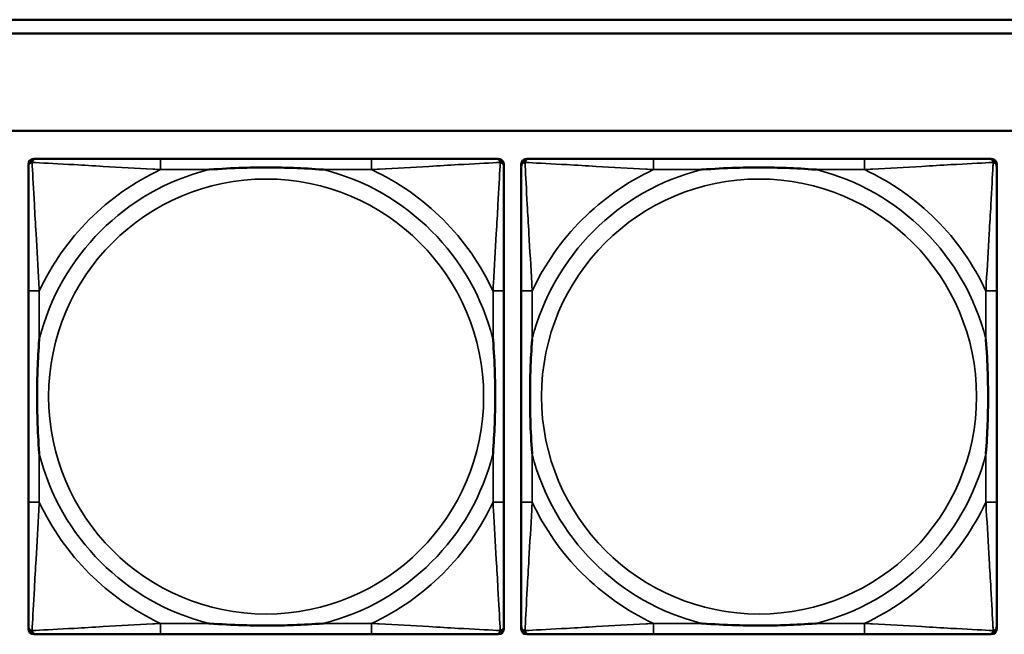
# Model space of a CAD drawing. Header units: inches. Extents: x 1.9 to 64.4, y 1.6 to 69.2.
# Tile 107 of 256: x 26.7 to 28.1, y 58.1 to 59. Entities that reach past the tile are written whole.
import ezdxf

# ---------------------------------------------------------------- set-up
doc = ezdxf.new("R2010")
doc.units = ezdxf.units.IN
doc.header["$MEASUREMENT"] = 0
doc.layers.add('Visible (ANSI)', color=7, linetype='Continuous', lineweight=50)
doc.layers.add('Visible Narrow (ANSI)', color=7, linetype='Continuous', lineweight=35)

msp = doc.modelspace()

# ---------------------------------------------------------------- linework, layer by layer
at = {"layer": 'Visible (ANSI)'}
for p, q in [((22.395, 58.9763), (32.6275, 58.9763)), ((32.6275, 58.9563), (22.395, 58.9563)), ((22.395, 58.8163), (45.17, 58.8163)), ((26.7151, 58.776), (26.719, 58.776)), ((27.2017, 58.776), (26.8977, 58.776)), ((27.3804, 58.776), (27.3843, 58.776)), ((27.4251, 58.776), (27.429, 58.776)), ((27.9117, 58.776), (27.6077, 58.776)), ((28.0904, 58.776), (28.0943, 58.776)), ((26.7072, 58.0989), (26.7072, 58.7681)), ((27.3922, 58.7681), (27.3922, 58.7642)), ((27.4172, 58.0989), (27.4172, 58.7681)), ((28.1022, 58.7681), (28.1022, 58.7642)), ((26.7072, 58.5855), (26.7072, 58.2815)), ((27.3922, 58.2815), (27.3922, 58.5855)), ((27.4172, 58.5855), (27.4172, 58.2815)), ((28.1022, 58.2815), (28.1022, 58.5855)), ((27.3922, 58.1028), (27.3922, 58.0989)), ((28.1022, 58.1028), (28.1022, 58.0989)), ((27.3843, 58.091), (26.7151, 58.091)), ((26.8977, 58.091), (27.2017, 58.091)), ((28.0943, 58.091), (27.4251, 58.091)), ((27.6077, 58.091), (27.9117, 58.091))]:
    msp.add_line(p, q, dxfattribs=at)
for centre, radius, start, end in [((26.7151, 58.7681), 0.00787, 90, 180), ((26.719, 58.7642), 0.0118, 90, 180), ((27.3804, 58.7642), 0.0118, 0, 90), ((27.3843, 58.7681), 0.00787, 0, 90), ((27.4251, 58.7681), 0.00787, 90, 180), ((27.429, 58.7642), 0.0118, 90, 180), ((28.0904, 58.7642), 0.0118, 0, 90), ((28.0943, 58.7681), 0.00787, 0, 90), ((26.719, 58.1028), 0.0118, 180, 270), ((26.7151, 58.0989), 0.00787, 180, 270), ((27.3804, 58.1028), 0.0118, 270, 360), ((27.3843, 58.0989), 0.00787, 270, 0), ((27.429, 58.1028), 0.0118, 180, 270), ((27.4251, 58.0989), 0.00787, 180, 270), ((28.0904, 58.1028), 0.0118, 270, 360), ((28.0943, 58.0989), 0.00787, 270, 0)]:
    msp.add_arc(centre, radius, start, end, dxfattribs=at)
for points, knots in [([(26.8977, 58.776), (26.8942, 58.776), (26.8906, 58.776), (26.887, 58.776), (26.8538, 58.776), (26.8201, 58.776), (26.7892, 58.776), (26.7623, 58.776), (26.7367, 58.776), (26.7233, 58.776), (26.7217, 58.776), (26.7202, 58.776), (26.719, 58.776)], [0, 0, 0, 0, 0.0272471, 0.0272471, 0.0272471, 0.2790553, 0.2790553, 0.2790553, 0.4988354, 0.4988354, 0.4988354, 0.5252205, 0.5252205, 0.5252205, 0.5252205]), ([(27.3804, 58.776), (27.3655, 58.776), (27.3239, 58.776), (27.2833, 58.776), (27.2567, 58.776), (27.2289, 58.776), (27.2017, 58.776)], [-0.5252205, -0.5252205, -0.5252205, -0.5252205, -0.20743, -0.20743, -0.20743, 0, 0, 0, 0]), ([(27.6077, 58.776), (27.6042, 58.776), (27.6006, 58.776), (27.597, 58.776), (27.5638, 58.776), (27.5301, 58.776), (27.4992, 58.776), (27.4723, 58.776), (27.4467, 58.776), (27.4333, 58.776), (27.4317, 58.776), (27.4302, 58.776), (27.429, 58.776)], [0, 0, 0, 0, 0.0272471, 0.0272471, 0.0272471, 0.2790553, 0.2790553, 0.2790553, 0.4988354, 0.4988354, 0.4988354, 0.5252205, 0.5252205, 0.5252205, 0.5252205]), ([(28.0904, 58.776), (28.0755, 58.776), (28.0339, 58.776), (27.9933, 58.776), (27.9667, 58.776), (27.9389, 58.776), (27.9117, 58.776)], [-0.5252205, -0.5252205, -0.5252205, -0.5252205, -0.20743, -0.20743, -0.20743, 0, 0, 0, 0]), ([(26.7072, 58.7642), (26.7072, 58.7493), (26.7072, 58.7077), (26.7072, 58.6671), (26.7072, 58.6405), (26.7072, 58.6127), (26.7072, 58.5855)], [-0.5252205, -0.5252205, -0.5252205, -0.5252205, -0.20743, -0.20743, -0.20743, 0, 0, 0, 0]), ([(26.967, 58.7603), (26.9674, 58.7603), (26.9678, 58.7603), (26.9843, 58.7616), (27.0004, 58.7624), (27.0234, 58.7631), (27.0301, 58.7633), (27.0392, 58.7634), (27.0417, 58.7634), (27.0458, 58.7634), (27.0474, 58.7634), (27.0505, 58.7634), (27.052, 58.7634), (27.0556, 58.7634), (27.0577, 58.7634), (27.0638, 58.7634), (27.068, 58.7633), (27.0777, 58.7631), (27.0833, 58.7629), (27.1031, 58.7622), (27.1171, 58.7614), (27.1316, 58.7603), (27.132, 58.7603), (27.1325, 58.7603)], [-0.416114, -0.416114, -0.416114, -0.416114, -0.4127691, -0.4127691, -0.2896446, -0.2896446, -0.2388934, -0.2388934, -0.2201881, -0.2201881, -0.2080204, -0.2080204, -0.196499, -0.196499, -0.1809939, -0.1809939, -0.149741, -0.149741, -0.1073162, -0.1073162, 0, 0, 0.0033356, 0.0033356, 0.0033356, 0.0033356]), ([(27.3922, 58.5855), (27.3922, 58.589), (27.3922, 58.5926), (27.3922, 58.5962), (27.3922, 58.6294), (27.3922, 58.6631), (27.3922, 58.694), (27.3922, 58.7209), (27.3922, 58.7465), (27.3922, 58.7599), (27.3922, 58.7615), (27.3922, 58.763), (27.3922, 58.7642)], [0, 0, 0, 0, 0.0272471, 0.0272471, 0.0272471, 0.2790553, 0.2790553, 0.2790553, 0.4988354, 0.4988354, 0.4988354, 0.5252205, 0.5252205, 0.5252205, 0.5252205]), ([(27.4172, 58.7642), (27.4172, 58.7493), (27.4172, 58.7077), (27.4172, 58.6671), (27.4172, 58.6405), (27.4172, 58.6127), (27.4172, 58.5855)], [-0.5252205, -0.5252205, -0.5252205, -0.5252205, -0.20743, -0.20743, -0.20743, 0, 0, 0, 0]), ([(27.677, 58.7603), (27.6774, 58.7603), (27.6778, 58.7603), (27.6943, 58.7616), (27.7104, 58.7624), (27.7334, 58.7631), (27.7401, 58.7633), (27.7492, 58.7634), (27.7517, 58.7634), (27.7558, 58.7634), (27.7574, 58.7634), (27.7605, 58.7634), (27.762, 58.7634), (27.7656, 58.7634), (27.7677, 58.7634), (27.7738, 58.7634), (27.778, 58.7633), (27.7877, 58.7631), (27.7933, 58.7629), (27.8131, 58.7622), (27.8271, 58.7614), (27.8416, 58.7603), (27.842, 58.7603), (27.8425, 58.7603)], [-0.416114, -0.416114, -0.416114, -0.416114, -0.4127691, -0.4127691, -0.2896446, -0.2896446, -0.2388934, -0.2388934, -0.2201881, -0.2201881, -0.2080204, -0.2080204, -0.196499, -0.196499, -0.1809939, -0.1809939, -0.149741, -0.149741, -0.1073162, -0.1073162, 0, 0, 0.0033356, 0.0033356, 0.0033356, 0.0033356]), ([(28.1022, 58.5855), (28.1022, 58.589), (28.1022, 58.5926), (28.1022, 58.5962), (28.1022, 58.6294), (28.1022, 58.6631), (28.1022, 58.694), (28.1022, 58.7209), (28.1022, 58.7465), (28.1022, 58.7599), (28.1022, 58.7615), (28.1022, 58.763), (28.1022, 58.7642)], [0, 0, 0, 0, 0.0272471, 0.0272471, 0.0272471, 0.2790553, 0.2790553, 0.2790553, 0.4988354, 0.4988354, 0.4988354, 0.5252205, 0.5252205, 0.5252205, 0.5252205]), ([(26.7229, 58.3508), (26.7229, 58.3512), (26.7229, 58.3516), (26.7216, 58.3681), (26.7208, 58.3842), (26.7201, 58.4071), (26.7199, 58.4138), (26.7198, 58.423), (26.7198, 58.4255), (26.7198, 58.4296), (26.7198, 58.4312), (26.7198, 58.4343), (26.7198, 58.4358), (26.7198, 58.4394), (26.7198, 58.4415), (26.7198, 58.4476), (26.7199, 58.4518), (26.7201, 58.4615), (26.7203, 58.4671), (26.721, 58.4869), (26.7218, 58.5009), (26.7229, 58.5154), (26.7229, 58.5158), (26.7229, 58.5162)], [-0.416114, -0.416114, -0.416114, -0.416114, -0.4127691, -0.4127691, -0.2896446, -0.2896446, -0.2388934, -0.2388934, -0.2201881, -0.2201881, -0.2080204, -0.2080204, -0.196499, -0.196499, -0.1809939, -0.1809939, -0.149741, -0.149741, -0.1073162, -0.1073162, 0, 0, 0.0033356, 0.0033356, 0.0033356, 0.0033356]), ([(27.3765, 58.5162), (27.3765, 58.5158), (27.3765, 58.5154), (27.3778, 58.4989), (27.3786, 58.4828), (27.3794, 58.4599), (27.3795, 58.4532), (27.3796, 58.444), (27.3796, 58.4415), (27.3796, 58.4374), (27.3797, 58.4358), (27.3797, 58.4327), (27.3797, 58.4312), (27.3796, 58.4276), (27.3796, 58.4256), (27.3796, 58.4194), (27.3795, 58.4152), (27.3793, 58.4055), (27.3791, 58.3999), (27.3784, 58.3802), (27.3776, 58.3661), (27.3765, 58.3516), (27.3765, 58.3512), (27.3765, 58.3508)], [-0.416114, -0.416114, -0.416114, -0.416114, -0.4127691, -0.4127691, -0.2896446, -0.2896446, -0.2388934, -0.2388934, -0.2201881, -0.2201881, -0.2080204, -0.2080204, -0.196499, -0.196499, -0.1809939, -0.1809939, -0.149741, -0.149741, -0.1073162, -0.1073162, 0, 0, 0.0033356, 0.0033356, 0.0033356, 0.0033356]), ([(27.4329, 58.3508), (27.4329, 58.3512), (27.4329, 58.3516), (27.4316, 58.3681), (27.4308, 58.3842), (27.4301, 58.4071), (27.4299, 58.4138), (27.4298, 58.423), (27.4298, 58.4255), (27.4298, 58.4296), (27.4298, 58.4312), (27.4298, 58.4343), (27.4298, 58.4358), (27.4298, 58.4394), (27.4298, 58.4415), (27.4298, 58.4476), (27.4299, 58.4518), (27.4301, 58.4615), (27.4303, 58.4671), (27.431, 58.4869), (27.4318, 58.5009), (27.4329, 58.5154), (27.4329, 58.5158), (27.4329, 58.5162)], [-0.416114, -0.416114, -0.416114, -0.416114, -0.4127691, -0.4127691, -0.2896446, -0.2896446, -0.2388934, -0.2388934, -0.2201881, -0.2201881, -0.2080204, -0.2080204, -0.196499, -0.196499, -0.1809939, -0.1809939, -0.149741, -0.149741, -0.1073162, -0.1073162, 0, 0, 0.0033356, 0.0033356, 0.0033356, 0.0033356]), ([(28.0865, 58.5162), (28.0865, 58.5158), (28.0865, 58.5154), (28.0878, 58.4989), (28.0886, 58.4828), (28.0894, 58.4599), (28.0895, 58.4532), (28.0896, 58.444), (28.0896, 58.4415), (28.0896, 58.4374), (28.0897, 58.4358), (28.0897, 58.4327), (28.0897, 58.4312), (28.0896, 58.4276), (28.0896, 58.4256), (28.0896, 58.4194), (28.0895, 58.4152), (28.0893, 58.4055), (28.0891, 58.3999), (28.0884, 58.3802), (28.0876, 58.3661), (28.0865, 58.3516), (28.0865, 58.3512), (28.0865, 58.3508)], [-0.416114, -0.416114, -0.416114, -0.416114, -0.4127691, -0.4127691, -0.2896446, -0.2896446, -0.2388934, -0.2388934, -0.2201881, -0.2201881, -0.2080204, -0.2080204, -0.196499, -0.196499, -0.1809939, -0.1809939, -0.149741, -0.149741, -0.1073162, -0.1073162, 0, 0, 0.0033356, 0.0033356, 0.0033356, 0.0033356]), ([(26.7072, 58.2815), (26.7072, 58.2543), (26.7072, 58.2265), (26.7072, 58.1999), (26.7072, 58.1593), (26.7072, 58.1177), (26.7072, 58.1028)], [3.9382945, 3.9382945, 3.9382945, 3.9382945, 4.1457245, 4.1457245, 4.1457245, 4.463515, 4.463515, 4.463515, 4.463515]), ([(27.3922, 58.1028), (27.3922, 58.1177), (27.3922, 58.1593), (27.3922, 58.1999), (27.3922, 58.2265), (27.3922, 58.2543), (27.3922, 58.2815)], [-0.5252205, -0.5252205, -0.5252205, -0.5252205, -0.20743, -0.20743, -0.20743, 0, 0, 0, 0]), ([(27.4172, 58.2815), (27.4172, 58.2543), (27.4172, 58.2265), (27.4172, 58.1999), (27.4172, 58.1593), (27.4172, 58.1177), (27.4172, 58.1028)], [3.9382945, 3.9382945, 3.9382945, 3.9382945, 4.1457245, 4.1457245, 4.1457245, 4.463515, 4.463515, 4.463515, 4.463515]), ([(28.1022, 58.1028), (28.1022, 58.1177), (28.1022, 58.1593), (28.1022, 58.1999), (28.1022, 58.2265), (28.1022, 58.2543), (28.1022, 58.2815)], [-0.5252205, -0.5252205, -0.5252205, -0.5252205, -0.20743, -0.20743, -0.20743, 0, 0, 0, 0]), ([(27.1325, 58.1067), (27.132, 58.1067), (27.1316, 58.1067), (27.1171, 58.1056), (27.1031, 58.1048), (27.0833, 58.1041), (27.0777, 58.1039), (27.068, 58.1037), (27.0638, 58.1036), (27.0577, 58.1036), (27.0556, 58.1036), (27.052, 58.1036), (27.0505, 58.1036), (27.0474, 58.1036), (27.0458, 58.1036), (27.0417, 58.1036), (27.0392, 58.1036), (27.0301, 58.1037), (27.0234, 58.1039), (27.0004, 58.1046), (26.9843, 58.1054), (26.9678, 58.1067), (26.9674, 58.1067), (26.967, 58.1067)], [-0.4149464, -0.4149464, -0.4149464, -0.4149464, -0.41162, -0.41162, -0.3046026, -0.3046026, -0.2622958, -0.2622958, -0.23113, -0.23113, -0.215668, -0.215668, -0.2041787, -0.2041787, -0.1920448, -0.1920448, -0.1733916, -0.1733916, -0.1227817, -0.1227817, 0, 0, 0.0033356, 0.0033356, 0.0033356, 0.0033356]), ([(27.8425, 58.1067), (27.842, 58.1067), (27.8416, 58.1067), (27.8271, 58.1056), (27.8131, 58.1048), (27.7933, 58.1041), (27.7877, 58.1039), (27.778, 58.1037), (27.7738, 58.1036), (27.7677, 58.1036), (27.7656, 58.1036), (27.762, 58.1036), (27.7605, 58.1036), (27.7574, 58.1036), (27.7558, 58.1036), (27.7517, 58.1036), (27.7492, 58.1036), (27.7401, 58.1037), (27.7334, 58.1039), (27.7104, 58.1046), (27.6943, 58.1054), (27.6778, 58.1067), (27.6774, 58.1067), (27.677, 58.1067)], [-0.4149464, -0.4149464, -0.4149464, -0.4149464, -0.41162, -0.41162, -0.3046026, -0.3046026, -0.2622958, -0.2622958, -0.23113, -0.23113, -0.215668, -0.215668, -0.2041787, -0.2041787, -0.1920448, -0.1920448, -0.1733916, -0.1733916, -0.1227817, -0.1227817, 0, 0, 0.0033356, 0.0033356, 0.0033356, 0.0033356]), ([(26.719, 58.091), (26.7339, 58.091), (26.7755, 58.091), (26.8161, 58.091), (26.8427, 58.091), (26.8705, 58.091), (26.8977, 58.091)], [-0.5252205, -0.5252205, -0.5252205, -0.5252205, -0.20743, -0.20743, -0.20743, 0, 0, 0, 0]), ([(27.2017, 58.091), (27.2289, 58.091), (27.2567, 58.091), (27.2833, 58.091), (27.3239, 58.091), (27.3655, 58.091), (27.3804, 58.091)], [3.9382945, 3.9382945, 3.9382945, 3.9382945, 4.1457245, 4.1457245, 4.1457245, 4.463515, 4.463515, 4.463515, 4.463515]), ([(27.429, 58.091), (27.4439, 58.091), (27.4855, 58.091), (27.5261, 58.091), (27.5527, 58.091), (27.5805, 58.091), (27.6077, 58.091)], [-0.5252205, -0.5252205, -0.5252205, -0.5252205, -0.20743, -0.20743, -0.20743, 0, 0, 0, 0]), ([(27.9117, 58.091), (27.9389, 58.091), (27.9667, 58.091), (27.9933, 58.091), (28.0339, 58.091), (28.0755, 58.091), (28.0904, 58.091)], [3.9382945, 3.9382945, 3.9382945, 3.9382945, 4.1457245, 4.1457245, 4.1457245, 4.463515, 4.463515, 4.463515, 4.463515])]:
    msp.add_open_spline(points, degree=3, knots=knots, dxfattribs=at)
at = {"layer": 'Visible Narrow (ANSI)'}
for p, q in [((26.8977, 58.776), (26.8977, 58.7603)), ((27.2017, 58.776), (27.2017, 58.7603)), ((27.6077, 58.776), (27.6077, 58.7603)), ((27.9117, 58.776), (27.9117, 58.7603)), ((26.8977, 58.7603), (26.967, 58.7603)), ((27.1325, 58.7603), (27.2017, 58.7603)), ((27.6077, 58.7603), (27.677, 58.7603)), ((27.8425, 58.7603), (27.9117, 58.7603)), ((26.7229, 58.5855), (26.7072, 58.5855)), ((26.7229, 58.5162), (26.7229, 58.5855)), ((27.3922, 58.5855), (27.3765, 58.5855)), ((27.3765, 58.5855), (27.3765, 58.5162)), ((27.4329, 58.5855), (27.4172, 58.5855)), ((27.4329, 58.5162), (27.4329, 58.5855)), ((28.1022, 58.5855), (28.0865, 58.5855)), ((28.0865, 58.5855), (28.0865, 58.5162)), ((26.7229, 58.2815), (26.7229, 58.3508)), ((27.3765, 58.3508), (27.3765, 58.2815)), ((27.4329, 58.2815), (27.4329, 58.3508)), ((28.0865, 58.3508), (28.0865, 58.2815)), ((26.7229, 58.2815), (26.7072, 58.2815)), ((27.3922, 58.2815), (27.3765, 58.2815)), ((27.4329, 58.2815), (27.4172, 58.2815)), ((28.1022, 58.2815), (28.0865, 58.2815)), ((26.8977, 58.1067), (26.8977, 58.091)), ((26.967, 58.1067), (26.8977, 58.1067)), ((27.2017, 58.1067), (27.1325, 58.1067)), ((27.2017, 58.1067), (27.2017, 58.091)), ((27.6077, 58.1067), (27.6077, 58.091)), ((27.677, 58.1067), (27.6077, 58.1067)), ((27.9117, 58.1067), (27.8425, 58.1067)), ((27.9117, 58.1067), (27.9117, 58.091))]:
    msp.add_line(p, q, dxfattribs=at)
for centre in [(27.0497, 58.4335), (27.7597, 58.4335)]:
    msp.add_circle(centre, 0.3133, dxfattribs=at)
for centre, radius, start, end in [((27.0497, 58.4335), 0.3371, 104.2103, 165.7897), ((27.0497, 58.4335), 0.3604, 114.9407, 155.0593), ((27.0497, 58.4335), 0.3371, 14.2103, 75.7897), ((27.0497, 58.4335), 0.3604, 24.9407, 65.0593), ((27.7597, 58.4335), 0.3371, 104.2103, 165.7897), ((27.7597, 58.4335), 0.3604, 114.9407, 155.0593), ((27.7597, 58.4335), 0.3371, 14.2103, 75.7897), ((27.7597, 58.4335), 0.3604, 24.9407, 65.0593), ((27.0497, 58.4335), 0.3371, 194.2103, 255.7897), ((27.0497, 58.4335), 0.3371, 284.2103, 345.7897), ((27.7597, 58.4335), 0.3371, 194.2103, 255.7897), ((27.7597, 58.4335), 0.3371, 284.2103, 345.7897), ((27.0497, 58.4335), 0.3604, 204.9407, 245.0593), ((27.0497, 58.4335), 0.3604, 294.9407, 335.0593), ((27.7597, 58.4335), 0.3604, 204.9407, 245.0593), ((27.7597, 58.4335), 0.3604, 294.9407, 335.0593)]:
    msp.add_arc(centre, radius, start, end, dxfattribs=at)
for points, knots in [([(26.7125, 58.7707), (26.7127, 58.7713), (26.7129, 58.7719), (26.7134, 58.7729), (26.7137, 58.7734), (26.7143, 58.7741), (26.7146, 58.7744), (26.715, 58.7747), (26.7151, 58.7748), (26.7155, 58.7751), (26.7158, 58.7752), (26.7164, 58.7755), (26.7168, 58.7757), (26.7178, 58.7759), (26.7184, 58.776), (26.719, 58.776)], [-0.00012419, -0.00012419, -0.00012419, -0.00012419, 0.00449537, 0.00449537, 0.00977487, 0.00977487, 0.01307456, 0.01307456, 0.0147244, 0.0147244, 0.01736415, 0.01736415, 0.02158775, 0.02158775, 0.02627331, 0.02627331, 0.02627331, 0.02627331]), ([(27.3804, 58.776), (27.381, 58.776), (27.3816, 58.7759), (27.3826, 58.7757), (27.383, 58.7755), (27.3837, 58.7752), (27.3839, 58.7751), (27.3843, 58.7748), (27.3844, 58.7747), (27.3848, 58.7744), (27.3851, 58.7741), (27.3857, 58.7734), (27.386, 58.7729), (27.3865, 58.7719), (27.3868, 58.7713), (27.3869, 58.7707)], [-0.02627331, -0.02627331, -0.02627331, -0.02627331, -0.02158775, -0.02158775, -0.01736415, -0.01736415, -0.0147244, -0.0147244, -0.01307456, -0.01307456, -0.00977487, -0.00977487, -0.00449537, -0.00449537, 0.00012419, 0.00012419, 0.00012419, 0.00012419]), ([(27.4225, 58.7707), (27.4227, 58.7713), (27.4229, 58.7719), (27.4234, 58.7729), (27.4237, 58.7734), (27.4243, 58.7741), (27.4246, 58.7744), (27.425, 58.7747), (27.4251, 58.7748), (27.4255, 58.7751), (27.4258, 58.7752), (27.4264, 58.7755), (27.4268, 58.7757), (27.4278, 58.7759), (27.4284, 58.776), (27.429, 58.776)], [-0.00012419, -0.00012419, -0.00012419, -0.00012419, 0.00449537, 0.00449537, 0.00977487, 0.00977487, 0.01307456, 0.01307456, 0.0147244, 0.0147244, 0.01736415, 0.01736415, 0.02158775, 0.02158775, 0.02627331, 0.02627331, 0.02627331, 0.02627331]), ([(28.0904, 58.776), (28.091, 58.776), (28.0916, 58.7759), (28.0926, 58.7757), (28.093, 58.7755), (28.0937, 58.7752), (28.0939, 58.7751), (28.0943, 58.7748), (28.0944, 58.7747), (28.0948, 58.7744), (28.0951, 58.7741), (28.0957, 58.7734), (28.096, 58.7729), (28.0965, 58.7719), (28.0968, 58.7713), (28.0969, 58.7707)], [-0.02627331, -0.02627331, -0.02627331, -0.02627331, -0.02158775, -0.02158775, -0.01736415, -0.01736415, -0.0147244, -0.0147244, -0.01307456, -0.01307456, -0.00977487, -0.00977487, -0.00449537, -0.00449537, 0.00012419, 0.00012419, 0.00012419, 0.00012419]), ([(26.7072, 58.7642), (26.7072, 58.7648), (26.7073, 58.7654), (26.7075, 58.7664), (26.7077, 58.7668), (26.708, 58.7675), (26.7081, 58.7677), (26.7084, 58.7681), (26.7085, 58.7682), (26.7088, 58.7686), (26.7091, 58.7689), (26.7098, 58.7695), (26.7103, 58.7698), (26.7114, 58.7703), (26.7119, 58.7706), (26.7125, 58.7707)], [-0.02627331, -0.02627331, -0.02627331, -0.02627331, -0.02158775, -0.02158775, -0.01736415, -0.01736415, -0.0147244, -0.0147244, -0.01307456, -0.01307456, -0.00977487, -0.00977487, -0.00449537, -0.00449537, 0.00012419, 0.00012419, 0.00012419, 0.00012419]), ([(26.7229, 58.5855), (26.7227, 58.5892), (26.7225, 58.593), (26.721, 58.6203), (26.7196, 58.6445), (26.7174, 58.6824), (26.7166, 58.6964), (26.7146, 58.7316), (26.7135, 58.7518), (26.7127, 58.7672), (26.7126, 58.769), (26.7125, 58.7707)], [0, 0, 0, 0, 0.0278591, 0.0278591, 0.201273, 0.201273, 0.3066357, 0.3066357, 0.475216, 0.475216, 0.5007189, 0.5007189, 0.5007189, 0.5007189]), ([(26.7125, 58.7707), (26.7142, 58.7706), (26.716, 58.7705), (26.7314, 58.7697), (26.7516, 58.7687), (26.7868, 58.7667), (26.8008, 58.7658), (26.8387, 58.7636), (26.8629, 58.7622), (26.8902, 58.7607), (26.894, 58.7605), (26.8977, 58.7603)], [-0.5007189, -0.5007189, -0.5007189, -0.5007189, -0.475216, -0.475216, -0.3066357, -0.3066357, -0.201273, -0.201273, -0.0278591, -0.0278591, 0, 0, 0, 0]), ([(27.2017, 58.7603), (27.2054, 58.7605), (27.2092, 58.7607), (27.2365, 58.7622), (27.2607, 58.7636), (27.2986, 58.7658), (27.3126, 58.7667), (27.3479, 58.7687), (27.368, 58.7697), (27.3834, 58.7705), (27.3852, 58.7706), (27.3869, 58.7707)], [0, 0, 0, 0, 0.0278591, 0.0278591, 0.201273, 0.201273, 0.3066357, 0.3066357, 0.475216, 0.475216, 0.5007189, 0.5007189, 0.5007189, 0.5007189]), ([(27.3869, 58.7707), (27.3869, 58.769), (27.3868, 58.7672), (27.3859, 58.7518), (27.3849, 58.7316), (27.3829, 58.6964), (27.382, 58.6824), (27.3798, 58.6445), (27.3784, 58.6203), (27.3769, 58.593), (27.3767, 58.5892), (27.3765, 58.5855)], [-0.5007189, -0.5007189, -0.5007189, -0.5007189, -0.475216, -0.475216, -0.3066357, -0.3066357, -0.201273, -0.201273, -0.0278591, -0.0278591, 0, 0, 0, 0]), ([(27.3869, 58.7707), (27.3875, 58.7706), (27.3881, 58.7703), (27.3891, 58.7698), (27.3896, 58.7695), (27.3903, 58.7689), (27.3906, 58.7686), (27.3909, 58.7682), (27.391, 58.7681), (27.3913, 58.7677), (27.3914, 58.7675), (27.3917, 58.7668), (27.3919, 58.7664), (27.3922, 58.7654), (27.3922, 58.7648), (27.3922, 58.7642)], [-0.00012419, -0.00012419, -0.00012419, -0.00012419, 0.00449537, 0.00449537, 0.00977487, 0.00977487, 0.01307456, 0.01307456, 0.0147244, 0.0147244, 0.01736415, 0.01736415, 0.02158775, 0.02158775, 0.02627331, 0.02627331, 0.02627331, 0.02627331]), ([(27.4172, 58.7642), (27.4172, 58.7648), (27.4173, 58.7654), (27.4175, 58.7664), (27.4177, 58.7668), (27.418, 58.7675), (27.4181, 58.7677), (27.4184, 58.7681), (27.4185, 58.7682), (27.4188, 58.7686), (27.4191, 58.7689), (27.4198, 58.7695), (27.4203, 58.7698), (27.4214, 58.7703), (27.4219, 58.7706), (27.4225, 58.7707)], [-0.02627331, -0.02627331, -0.02627331, -0.02627331, -0.02158775, -0.02158775, -0.01736415, -0.01736415, -0.0147244, -0.0147244, -0.01307456, -0.01307456, -0.00977487, -0.00977487, -0.00449537, -0.00449537, 0.00012419, 0.00012419, 0.00012419, 0.00012419]), ([(27.4329, 58.5855), (27.4327, 58.5892), (27.4325, 58.593), (27.431, 58.6203), (27.4296, 58.6445), (27.4274, 58.6824), (27.4266, 58.6964), (27.4246, 58.7316), (27.4235, 58.7518), (27.4227, 58.7672), (27.4226, 58.769), (27.4225, 58.7707)], [0, 0, 0, 0, 0.0278591, 0.0278591, 0.201273, 0.201273, 0.3066357, 0.3066357, 0.475216, 0.475216, 0.5007189, 0.5007189, 0.5007189, 0.5007189]), ([(27.4225, 58.7707), (27.4242, 58.7706), (27.426, 58.7705), (27.4414, 58.7697), (27.4616, 58.7687), (27.4968, 58.7667), (27.5108, 58.7658), (27.5487, 58.7636), (27.5729, 58.7622), (27.6002, 58.7607), (27.604, 58.7605), (27.6077, 58.7603)], [-0.5007189, -0.5007189, -0.5007189, -0.5007189, -0.475216, -0.475216, -0.3066357, -0.3066357, -0.201273, -0.201273, -0.0278591, -0.0278591, 0, 0, 0, 0]), ([(27.9117, 58.7603), (27.9154, 58.7605), (27.9192, 58.7607), (27.9465, 58.7622), (27.9707, 58.7636), (28.0086, 58.7658), (28.0226, 58.7667), (28.0579, 58.7687), (28.078, 58.7697), (28.0934, 58.7705), (28.0952, 58.7706), (28.0969, 58.7707)], [0, 0, 0, 0, 0.0278591, 0.0278591, 0.201273, 0.201273, 0.3066357, 0.3066357, 0.475216, 0.475216, 0.5007189, 0.5007189, 0.5007189, 0.5007189]), ([(28.0969, 58.7707), (28.0969, 58.769), (28.0968, 58.7672), (28.0959, 58.7518), (28.0949, 58.7316), (28.0929, 58.6964), (28.092, 58.6824), (28.0898, 58.6445), (28.0884, 58.6203), (28.0869, 58.593), (28.0867, 58.5892), (28.0865, 58.5855)], [-0.5007189, -0.5007189, -0.5007189, -0.5007189, -0.475216, -0.475216, -0.3066357, -0.3066357, -0.201273, -0.201273, -0.0278591, -0.0278591, 0, 0, 0, 0]), ([(28.0969, 58.7707), (28.0975, 58.7706), (28.0981, 58.7703), (28.0991, 58.7698), (28.0996, 58.7695), (28.1003, 58.7689), (28.1006, 58.7686), (28.1009, 58.7682), (28.101, 58.7681), (28.1013, 58.7677), (28.1014, 58.7675), (28.1017, 58.7668), (28.1019, 58.7664), (28.1022, 58.7654), (28.1022, 58.7648), (28.1022, 58.7642)], [-0.00012419, -0.00012419, -0.00012419, -0.00012419, 0.00449537, 0.00449537, 0.00977487, 0.00977487, 0.01307456, 0.01307456, 0.0147244, 0.0147244, 0.01736415, 0.01736415, 0.02158775, 0.02158775, 0.02627331, 0.02627331, 0.02627331, 0.02627331]), ([(26.7125, 58.0963), (26.7126, 58.098), (26.7127, 58.0998), (26.7135, 58.1152), (26.7146, 58.1354), (26.7166, 58.1706), (26.7174, 58.1846), (26.7196, 58.2225), (26.721, 58.2467), (26.7225, 58.274), (26.7227, 58.2778), (26.7229, 58.2815)], [-4.4390134, -4.4390134, -4.4390134, -4.4390134, -4.4135105, -4.4135105, -4.2449302, -4.2449302, -4.1395675, -4.1395675, -3.9661536, -3.9661536, -3.9382945, -3.9382945, -3.9382945, -3.9382945]), ([(27.3765, 58.2815), (27.3767, 58.2778), (27.3769, 58.274), (27.3784, 58.2467), (27.3798, 58.2225), (27.382, 58.1846), (27.3829, 58.1706), (27.3849, 58.1354), (27.3859, 58.1152), (27.3868, 58.0998), (27.3869, 58.098), (27.3869, 58.0963)], [0, 0, 0, 0, 0.0278591, 0.0278591, 0.201273, 0.201273, 0.3066357, 0.3066357, 0.475216, 0.475216, 0.5007189, 0.5007189, 0.5007189, 0.5007189]), ([(27.4225, 58.0963), (27.4226, 58.098), (27.4227, 58.0998), (27.4235, 58.1152), (27.4246, 58.1354), (27.4266, 58.1706), (27.4274, 58.1846), (27.4296, 58.2225), (27.431, 58.2467), (27.4325, 58.274), (27.4327, 58.2778), (27.4329, 58.2815)], [-4.4390134, -4.4390134, -4.4390134, -4.4390134, -4.4135105, -4.4135105, -4.2449302, -4.2449302, -4.1395675, -4.1395675, -3.9661536, -3.9661536, -3.9382945, -3.9382945, -3.9382945, -3.9382945]), ([(28.0865, 58.2815), (28.0867, 58.2778), (28.0869, 58.274), (28.0884, 58.2467), (28.0898, 58.2225), (28.092, 58.1846), (28.0929, 58.1706), (28.0949, 58.1354), (28.0959, 58.1152), (28.0968, 58.0998), (28.0969, 58.098), (28.0969, 58.0963)], [0, 0, 0, 0, 0.0278591, 0.0278591, 0.201273, 0.201273, 0.3066357, 0.3066357, 0.475216, 0.475216, 0.5007189, 0.5007189, 0.5007189, 0.5007189]), ([(26.7125, 58.0963), (26.7119, 58.0964), (26.7114, 58.0967), (26.7103, 58.0972), (26.7098, 58.0975), (26.7091, 58.0981), (26.7088, 58.0984), (26.7085, 58.0988), (26.7084, 58.0989), (26.7081, 58.0993), (26.708, 58.0995), (26.7077, 58.1002), (26.7075, 58.1006), (26.7073, 58.1016), (26.7072, 58.1022), (26.7072, 58.1028)], [-0.00012419, -0.00012419, -0.00012419, -0.00012419, 0.00449537, 0.00449537, 0.00977487, 0.00977487, 0.01307456, 0.01307456, 0.0147244, 0.0147244, 0.01736415, 0.01736415, 0.02158775, 0.02158775, 0.02627331, 0.02627331, 0.02627331, 0.02627331]), ([(26.8977, 58.1067), (26.894, 58.1065), (26.8902, 58.1063), (26.8629, 58.1048), (26.8387, 58.1034), (26.8008, 58.1012), (26.7868, 58.1003), (26.7516, 58.0984), (26.7314, 58.0973), (26.716, 58.0965), (26.7142, 58.0964), (26.7125, 58.0963)], [0, 0, 0, 0, 0.0278591, 0.0278591, 0.201273, 0.201273, 0.3066357, 0.3066357, 0.475216, 0.475216, 0.5007189, 0.5007189, 0.5007189, 0.5007189]), ([(26.719, 58.091), (26.7184, 58.091), (26.7178, 58.0911), (26.7168, 58.0913), (26.7164, 58.0915), (26.7158, 58.0918), (26.7155, 58.0919), (26.7151, 58.0922), (26.715, 58.0923), (26.7146, 58.0926), (26.7143, 58.0929), (26.7137, 58.0936), (26.7134, 58.0941), (26.7129, 58.0951), (26.7127, 58.0957), (26.7125, 58.0963)], [-0.02627331, -0.02627331, -0.02627331, -0.02627331, -0.02158775, -0.02158775, -0.01736415, -0.01736415, -0.0147244, -0.0147244, -0.01307456, -0.01307456, -0.00977487, -0.00977487, -0.00449537, -0.00449537, 0.00012419, 0.00012419, 0.00012419, 0.00012419]), ([(27.3869, 58.0963), (27.3852, 58.0964), (27.3834, 58.0965), (27.368, 58.0973), (27.3479, 58.0984), (27.3126, 58.1003), (27.2986, 58.1012), (27.2607, 58.1034), (27.2365, 58.1048), (27.2092, 58.1063), (27.2054, 58.1065), (27.2017, 58.1067)], [-4.4390134, -4.4390134, -4.4390134, -4.4390134, -4.4135105, -4.4135105, -4.2449302, -4.2449302, -4.1395675, -4.1395675, -3.9661536, -3.9661536, -3.9382945, -3.9382945, -3.9382945, -3.9382945]), ([(27.3869, 58.0963), (27.3868, 58.0957), (27.3865, 58.0951), (27.386, 58.0941), (27.3857, 58.0936), (27.3851, 58.0929), (27.3848, 58.0926), (27.3844, 58.0923), (27.3843, 58.0922), (27.3839, 58.0919), (27.3837, 58.0918), (27.383, 58.0915), (27.3826, 58.0913), (27.3816, 58.0911), (27.381, 58.091), (27.3804, 58.091)], [-0.00012419, -0.00012419, -0.00012419, -0.00012419, 0.00449537, 0.00449537, 0.00977487, 0.00977487, 0.01307456, 0.01307456, 0.0147244, 0.0147244, 0.01736415, 0.01736415, 0.02158775, 0.02158775, 0.02627331, 0.02627331, 0.02627331, 0.02627331]), ([(27.3922, 58.1028), (27.3922, 58.1022), (27.3922, 58.1016), (27.3919, 58.1006), (27.3917, 58.1002), (27.3914, 58.0995), (27.3913, 58.0993), (27.391, 58.0989), (27.3909, 58.0988), (27.3906, 58.0984), (27.3903, 58.0981), (27.3896, 58.0975), (27.3891, 58.0972), (27.3881, 58.0967), (27.3875, 58.0964), (27.3869, 58.0963)], [-0.02627331, -0.02627331, -0.02627331, -0.02627331, -0.02158775, -0.02158775, -0.01736415, -0.01736415, -0.0147244, -0.0147244, -0.01307456, -0.01307456, -0.00977487, -0.00977487, -0.00449537, -0.00449537, 0.00012419, 0.00012419, 0.00012419, 0.00012419]), ([(27.4225, 58.0963), (27.4219, 58.0964), (27.4214, 58.0967), (27.4203, 58.0972), (27.4198, 58.0975), (27.4191, 58.0981), (27.4188, 58.0984), (27.4185, 58.0988), (27.4184, 58.0989), (27.4181, 58.0993), (27.418, 58.0995), (27.4177, 58.1002), (27.4175, 58.1006), (27.4173, 58.1016), (27.4172, 58.1022), (27.4172, 58.1028)], [-0.00012419, -0.00012419, -0.00012419, -0.00012419, 0.00449537, 0.00449537, 0.00977487, 0.00977487, 0.01307456, 0.01307456, 0.0147244, 0.0147244, 0.01736415, 0.01736415, 0.02158775, 0.02158775, 0.02627331, 0.02627331, 0.02627331, 0.02627331]), ([(27.6077, 58.1067), (27.604, 58.1065), (27.6002, 58.1063), (27.5729, 58.1048), (27.5487, 58.1034), (27.5108, 58.1012), (27.4968, 58.1003), (27.4616, 58.0984), (27.4414, 58.0973), (27.426, 58.0965), (27.4242, 58.0964), (27.4225, 58.0963)], [0, 0, 0, 0, 0.0278591, 0.0278591, 0.201273, 0.201273, 0.3066357, 0.3066357, 0.475216, 0.475216, 0.5007189, 0.5007189, 0.5007189, 0.5007189]), ([(27.429, 58.091), (27.4284, 58.091), (27.4278, 58.0911), (27.4268, 58.0913), (27.4264, 58.0915), (27.4258, 58.0918), (27.4255, 58.0919), (27.4251, 58.0922), (27.425, 58.0923), (27.4246, 58.0926), (27.4243, 58.0929), (27.4237, 58.0936), (27.4234, 58.0941), (27.4229, 58.0951), (27.4227, 58.0957), (27.4225, 58.0963)], [-0.02627331, -0.02627331, -0.02627331, -0.02627331, -0.02158775, -0.02158775, -0.01736415, -0.01736415, -0.0147244, -0.0147244, -0.01307456, -0.01307456, -0.00977487, -0.00977487, -0.00449537, -0.00449537, 0.00012419, 0.00012419, 0.00012419, 0.00012419]), ([(28.0969, 58.0963), (28.0952, 58.0964), (28.0934, 58.0965), (28.078, 58.0973), (28.0579, 58.0984), (28.0226, 58.1003), (28.0086, 58.1012), (27.9707, 58.1034), (27.9465, 58.1048), (27.9192, 58.1063), (27.9154, 58.1065), (27.9117, 58.1067)], [-4.4390134, -4.4390134, -4.4390134, -4.4390134, -4.4135105, -4.4135105, -4.2449302, -4.2449302, -4.1395675, -4.1395675, -3.9661536, -3.9661536, -3.9382945, -3.9382945, -3.9382945, -3.9382945]), ([(28.0969, 58.0963), (28.0968, 58.0957), (28.0965, 58.0951), (28.096, 58.0941), (28.0957, 58.0936), (28.0951, 58.0929), (28.0948, 58.0926), (28.0944, 58.0923), (28.0943, 58.0922), (28.0939, 58.0919), (28.0937, 58.0918), (28.093, 58.0915), (28.0926, 58.0913), (28.0916, 58.0911), (28.091, 58.091), (28.0904, 58.091)], [-0.00012419, -0.00012419, -0.00012419, -0.00012419, 0.00449537, 0.00449537, 0.00977487, 0.00977487, 0.01307456, 0.01307456, 0.0147244, 0.0147244, 0.01736415, 0.01736415, 0.02158775, 0.02158775, 0.02627331, 0.02627331, 0.02627331, 0.02627331]), ([(28.1022, 58.1028), (28.1022, 58.1022), (28.1022, 58.1016), (28.1019, 58.1006), (28.1017, 58.1002), (28.1014, 58.0995), (28.1013, 58.0993), (28.101, 58.0989), (28.1009, 58.0988), (28.1006, 58.0984), (28.1003, 58.0981), (28.0996, 58.0975), (28.0991, 58.0972), (28.0981, 58.0967), (28.0975, 58.0964), (28.0969, 58.0963)], [-0.02627331, -0.02627331, -0.02627331, -0.02627331, -0.02158775, -0.02158775, -0.01736415, -0.01736415, -0.0147244, -0.0147244, -0.01307456, -0.01307456, -0.00977487, -0.00977487, -0.00449537, -0.00449537, 0.00012419, 0.00012419, 0.00012419, 0.00012419])]:
    msp.add_open_spline(points, degree=3, knots=knots, dxfattribs=at)

doc.saveas('drawing.dxf')
